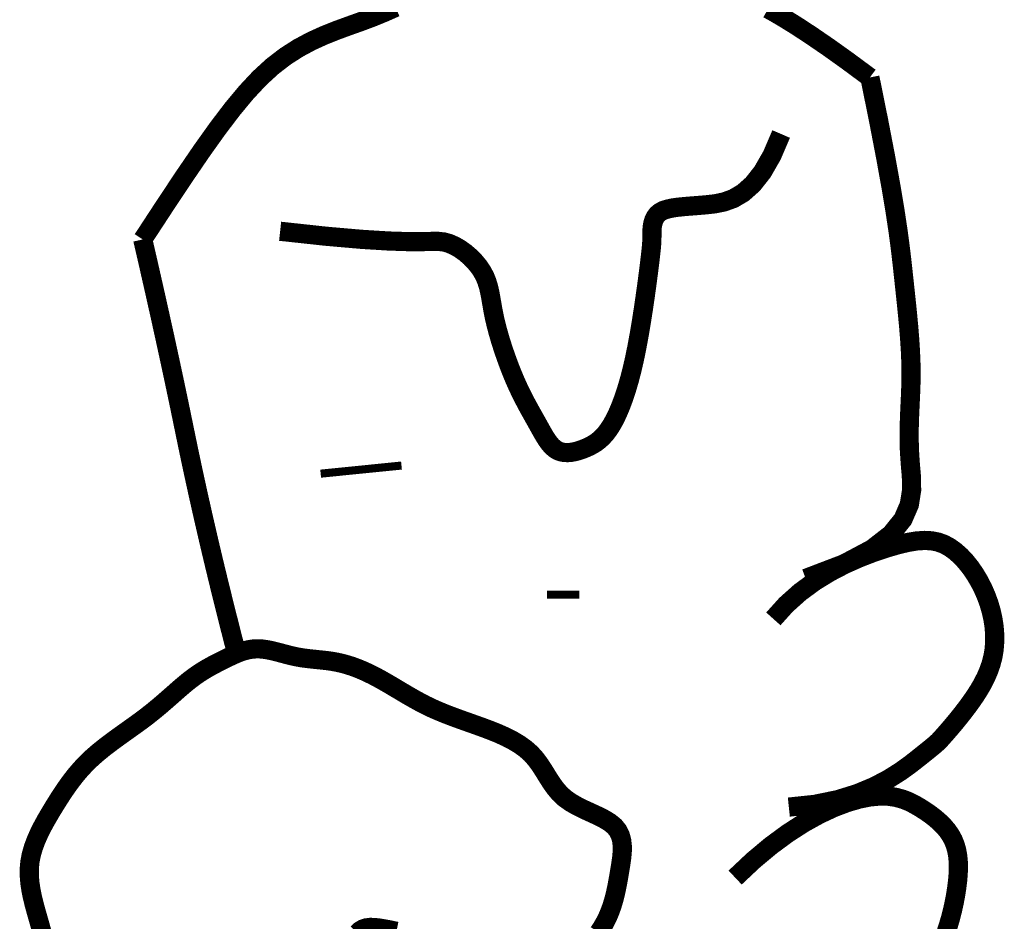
# Model space of a CAD drawing. Header units: feet. Extents: x 32.3 to 40.8, y 4.2 to 15.2.
# Tile 166 of 169: x 39.7 to 39.818, y 6.139 to 6.247. Entities that reach past the tile are written whole.
import ezdxf

# ---------------------------------------------------------------- set-up
doc = ezdxf.new("R2010")
doc.units = ezdxf.units.FT
doc.header["$MEASUREMENT"] = 0
doc.layers.add('FACE', color=7, linetype='Continuous')

msp = doc.modelspace()

# ---------------------------------------------------------------- linework, layer by layer
at = {"layer": 'FACE', "color": 7}
for points, const_width in [([(39.71504263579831, 6.220869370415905), (39.71765884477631, 6.224865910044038), (39.72000479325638, 6.228396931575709), (39.72211999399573, 6.231495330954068), (39.72404396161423, 6.23419400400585), (39.72581620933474, 6.236525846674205), (39.72747625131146, 6.238523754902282), (39.72906360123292, 6.240220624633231), (39.73061777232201, 6.241649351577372), (39.73217061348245, 6.24284319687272), (39.73372331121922, 6.243836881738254), (39.73526938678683, 6.244665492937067), (39.73680236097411, 6.245364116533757), (39.73831575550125, 6.245967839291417), (39.73980309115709, 6.246511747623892), (39.74125788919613, 6.247030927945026), (39.74267367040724, 6.247560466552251), (39.74404724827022, 6.248126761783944), (39.74538860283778, 6.24872145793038)], 0.002302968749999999), ([(39.7900951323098, 6.248542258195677), (39.79102590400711, 6.248018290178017), (39.79217894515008, 6.247335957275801), (39.79358392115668, 6.246459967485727), (39.79527049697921, 6.245355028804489), (39.79726833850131, 6.24398584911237), (39.79960711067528, 6.24231713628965), (39.80231647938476, 6.240313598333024)], 0.002302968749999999), ([(39.80231647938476, 6.240313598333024), (39.80337460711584, 6.235075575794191), (39.80421163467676, 6.230724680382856), (39.80485914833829, 6.227138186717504), (39.80534873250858, 6.224193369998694), (39.80571197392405, 6.221767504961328), (39.8059804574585, 6.219737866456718), (39.80618576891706, 6.217981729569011), (39.80635949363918, 6.216376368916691), (39.80652707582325, 6.214819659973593), (39.80668939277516, 6.213291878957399), (39.80684118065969, 6.211793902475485), (39.806977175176, 6.210326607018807), (39.80709211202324, 6.20889086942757), (39.80718072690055, 6.207487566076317), (39.80723775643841, 6.206117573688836), (39.80725793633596, 6.204781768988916), (39.80723932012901, 6.203478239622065), (39.80719323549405, 6.202193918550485), (39.80713432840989, 6.200912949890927), (39.80707724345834, 6.199619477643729), (39.80703662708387, 6.198297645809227), (39.80702712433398, 6.196931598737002), (39.80706338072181, 6.195505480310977), (39.80716004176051, 6.194003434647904), (39.80729804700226, 6.192415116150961), (39.80732350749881, 6.190752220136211), (39.80704882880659, 6.189031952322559), (39.80628641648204, 6.187271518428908), (39.8048486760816, 6.185488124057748), (39.8025480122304, 6.1836989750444), (39.79919683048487, 6.181921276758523), (39.79460753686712, 6.180172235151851)], 0.002302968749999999), ([(39.73153258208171, 6.221848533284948), (39.73704189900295, 6.221252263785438), (39.74132055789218, 6.220878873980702), (39.7445476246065, 6.220679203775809), (39.74690216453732, 6.220604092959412), (39.74856324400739, 6.220604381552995), (39.74970992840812, 6.220630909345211), (39.75052128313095, 6.220634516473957), (39.75117637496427, 6.220566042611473), (39.75182205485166, 6.220387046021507), (39.75247631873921, 6.220101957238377), (39.75312494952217, 6.219725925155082), (39.75375372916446, 6.21927409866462), (39.75434844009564, 6.21876162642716), (39.75489486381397, 6.2182036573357), (39.7553787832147, 6.217615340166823), (39.75578598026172, 6.217011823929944), (39.75610744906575, 6.216404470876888), (39.75635503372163, 6.21578949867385), (39.75654578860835, 6.215159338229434), (39.75669676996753, 6.214506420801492), (39.75682503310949, 6.213823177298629), (39.75694763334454, 6.213102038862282), (39.75708162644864, 6.212335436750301), (39.7572440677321, 6.211515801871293), (39.7574482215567, 6.210639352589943), (39.75769218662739, 6.209717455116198), (39.75797027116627, 6.2087652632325), (39.75827678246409, 6.207797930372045), (39.75860602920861, 6.206830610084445), (39.75895231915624, 6.205878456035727), (39.75930995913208, 6.204956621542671), (39.75967325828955, 6.20408026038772), (39.76003715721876, 6.203261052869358), (39.76039913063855, 6.202496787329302), (39.76075728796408, 6.201781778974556), (39.76110973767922, 6.201110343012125), (39.76145458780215, 6.200476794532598), (39.76178994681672, 6.199875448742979), (39.76211392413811, 6.199300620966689), (39.76242462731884, 6.198746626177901), (39.76272142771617, 6.198209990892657), (39.76300874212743, 6.197696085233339), (39.76329225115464, 6.197212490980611), (39.76357763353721, 6.196766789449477), (39.76387056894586, 6.196366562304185), (39.76417673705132, 6.196019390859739), (39.76450181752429, 6.195732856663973), (39.76485148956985, 6.195514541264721), (39.76522954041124, 6.195369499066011), (39.76563218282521, 6.1952926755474), (39.76605373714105, 6.195276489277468), (39.76648852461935, 6.195313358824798), (39.76693086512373, 6.19539570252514), (39.76737507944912, 6.195515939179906), (39.76781548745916, 6.195666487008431), (39.76824641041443, 6.195839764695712), (39.76866342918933, 6.196031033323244), (39.76906717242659, 6.196246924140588), (39.76945952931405, 6.196496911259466), (39.76984238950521, 6.196790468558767), (39.77021764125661, 6.197137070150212), (39.77058717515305, 6.197546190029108), (39.77095287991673, 6.198027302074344), (39.77131664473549, 6.19858988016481), (39.77167972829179, 6.199242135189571), (39.77204086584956, 6.199987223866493), (39.77239816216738, 6.200827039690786), (39.77274972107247, 6.201763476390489), (39.77309364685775, 6.202798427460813), (39.77342804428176, 6.203933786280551), (39.77375101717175, 6.205171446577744), (39.77406067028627, 6.206513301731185), (39.77435511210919, 6.207954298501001), (39.77463246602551, 6.209461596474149), (39.77489085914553, 6.210995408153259), (39.77512841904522, 6.212515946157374), (39.77534327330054, 6.213983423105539), (39.77553354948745, 6.215358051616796), (39.77569737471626, 6.216600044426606), (39.77583287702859, 6.217669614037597), (39.77593912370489, 6.21853897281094), (39.77601894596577, 6.219228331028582), (39.77607611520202, 6.219769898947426), (39.77611440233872, 6.220195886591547), (39.77613757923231, 6.220538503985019), (39.7761494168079, 6.220829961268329), (39.7761536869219, 6.221102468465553), (39.77615416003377, 6.221388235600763), (39.77615587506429, 6.221711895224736), (39.77616894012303, 6.22206776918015), (39.77620472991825, 6.222442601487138), (39.77627461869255, 6.222823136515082), (39.77638998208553, 6.22319611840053), (39.77656219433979, 6.223548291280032), (39.77680263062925, 6.223866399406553), (39.77712266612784, 6.224137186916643), (39.77753130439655, 6.224351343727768), (39.77802806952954, 6.22451534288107), (39.77861011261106, 6.224639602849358), (39.779274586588, 6.224734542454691), (39.78001864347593, 6.22481058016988), (39.78083943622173, 6.224878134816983), (39.7817341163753, 6.224947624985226), (39.78269983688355, 6.225029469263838), (39.78373184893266, 6.225146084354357), (39.78481779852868, 6.225367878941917), (39.78594343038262, 6.225777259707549), (39.78709448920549, 6.226456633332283), (39.78825672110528, 6.227488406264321), (39.7894158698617, 6.228954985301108), (39.7905576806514, 6.230938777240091), (39.79166789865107, 6.23352218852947)], 0.002302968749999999), ([(39.72631222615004, 6.171158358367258), (39.72630617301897, 6.171181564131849), (39.72560627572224, 6.173909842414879), (39.72491084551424, 6.176666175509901), (39.72422833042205, 6.179423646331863), (39.72356717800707, 6.182155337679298), (39.72292738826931, 6.184861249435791), (39.72230896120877, 6.187541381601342), (39.7217118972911, 6.190195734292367), (39.72113619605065, 6.192824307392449), (39.72058185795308, 6.195427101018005), (39.72004888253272, 6.198004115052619), (39.71951365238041, 6.200604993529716), (39.7189525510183, 6.203279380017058), (39.71836557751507, 6.206027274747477), (39.71775273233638, 6.208848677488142), (39.71711401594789, 6.211743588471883), (39.71644942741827, 6.214712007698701), (39.71575896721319, 6.217753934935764), (39.71504263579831, 6.220869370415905)], 0.002302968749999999), ([(39.73639884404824, 6.19275036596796), (39.7460985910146, 6.193725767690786)], 0.0009694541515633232), ([(39.79073010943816, 6.175319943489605), (39.79226756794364, 6.177028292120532), (39.79394155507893, 6.178523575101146), (39.79570659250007, 6.179819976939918), (39.79751720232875, 6.180931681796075), (39.79932790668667, 6.181872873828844), (39.80109322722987, 6.182657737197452), (39.80276768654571, 6.183300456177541), (39.80430580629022, 6.183815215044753), (39.80567316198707, 6.184213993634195), (39.80687953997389, 6.184499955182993), (39.80794578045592, 6.184674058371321), (39.80889272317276, 6.184737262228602), (39.80974120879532, 6.184690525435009), (39.81051207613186, 6.184534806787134), (39.8112261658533, 6.184271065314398), (39.81190431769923, 6.183900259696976), (39.81256295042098, 6.183425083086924), (39.81320079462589, 6.182855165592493), (39.81381216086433, 6.182201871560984), (39.81439135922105, 6.181476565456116), (39.81493269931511, 6.180690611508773), (39.81543049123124, 6.179855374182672), (39.81587904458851, 6.178982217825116), (39.81627266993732, 6.17808250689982), (39.81660630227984, 6.177166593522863), (39.81687737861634, 6.176240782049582), (39.81708396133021, 6.175310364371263), (39.81722411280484, 6.174380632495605), (39.81729589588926, 6.173456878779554), (39.8172973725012, 6.172544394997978), (39.81722660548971, 6.171648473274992), (39.81708165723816, 6.170774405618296), (39.8168625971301, 6.169926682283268), (39.81657752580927, 6.169106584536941), (39.81623655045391, 6.16831459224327), (39.81584977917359, 6.167551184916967), (39.81542731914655, 6.166816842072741), (39.81497927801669, 6.16611204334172), (39.81451576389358, 6.165437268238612), (39.81404688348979, 6.164792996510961), (39.81358213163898, 6.164180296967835), (39.81312854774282, 6.163602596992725), (39.8126925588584, 6.163063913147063), (39.81228059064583, 6.162568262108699), (39.81189907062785, 6.162119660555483), (39.8115544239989, 6.161722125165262), (39.81125307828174, 6.161379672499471), (39.81100145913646, 6.161096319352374), (39.81079936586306, 6.160870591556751), (39.81062008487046, 6.160679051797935), (39.81043027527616, 6.160492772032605), (39.81019659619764, 6.16028282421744), (39.8098857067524, 6.160020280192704), (39.80946426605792, 6.159676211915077), (39.80889893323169, 6.159221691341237), (39.80815636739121, 6.158627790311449), (39.80720469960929, 6.157879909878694), (39.80601794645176, 6.157020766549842), (39.80457159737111, 6.156107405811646), (39.80284114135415, 6.15519687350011), (39.80080206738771, 6.154346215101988), (39.7984298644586, 6.153612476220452), (39.7957000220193, 6.153052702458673), (39.79258802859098, 6.152723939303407)], 0.002302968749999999), ([(39.76356770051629, 6.178214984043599), (39.76744781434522, 6.178217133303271)], 0.0009694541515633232), ([(39.70296083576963, 6.137670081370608), (39.70272006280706, 6.138529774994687), (39.70247740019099, 6.139379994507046), (39.70223631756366, 6.140228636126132), (39.70200660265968, 6.141077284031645), (39.70179962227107, 6.141925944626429), (39.70162674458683, 6.14277462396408), (39.70149933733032, 6.143623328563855), (39.70142876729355, 6.144472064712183), (39.70142640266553, 6.145320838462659), (39.70150361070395, 6.146169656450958), (39.7016679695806, 6.147018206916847), (39.70191190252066, 6.147864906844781), (39.70222404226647, 6.148707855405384), (39.70259302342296, 6.149545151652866), (39.70300747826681, 6.150374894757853), (39.70345604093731, 6.151195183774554), (39.7039273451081, 6.152004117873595), (39.70441002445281, 6.152799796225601), (39.70489586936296, 6.153580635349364), (39.70538930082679, 6.154346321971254), (39.70589789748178, 6.155096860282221), (39.70642923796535, 6.155832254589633), (39.70699089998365, 6.156552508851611), (39.70759046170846, 6.157257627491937), (39.70823550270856, 6.157947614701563), (39.70893359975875, 6.158622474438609), (39.70968885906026, 6.159282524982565), (39.71049149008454, 6.159929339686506), (39.71132822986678, 6.160564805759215), (39.71218581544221, 6.161190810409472), (39.71305098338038, 6.161809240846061), (39.71391047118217, 6.162421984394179), (39.71475101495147, 6.163030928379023), (39.7155593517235, 6.163637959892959), (39.71632506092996, 6.164243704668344), (39.71704909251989, 6.164843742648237), (39.71773523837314, 6.165432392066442), (39.71838729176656, 6.166003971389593), (39.7190090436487, 6.166552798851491), (39.71960428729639, 6.167073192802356), (39.72017681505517, 6.167559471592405), (39.72073041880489, 6.168005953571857), (39.72126857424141, 6.168408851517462), (39.72179348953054, 6.168771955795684), (39.72230705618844, 6.169100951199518), (39.72281116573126, 6.169401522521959), (39.72330770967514, 6.169679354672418), (39.72379857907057, 6.169940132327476), (39.72428566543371, 6.170189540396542), (39.72477086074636, 6.170433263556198), (39.72525605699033, 6.170674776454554), (39.72574315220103, 6.170908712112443), (39.72623404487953, 6.171127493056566), (39.72673063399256, 6.171323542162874), (39.72723481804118, 6.171489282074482), (39.72774849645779, 6.171617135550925), (39.7282735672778, 6.171699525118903), (39.72881192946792, 6.171728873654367), (39.72936484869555, 6.17170076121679), (39.72993105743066, 6.171623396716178), (39.73050865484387, 6.171508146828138), (39.73109573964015, 6.171366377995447), (39.73169041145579, 6.171209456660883), (39.73229076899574, 6.171048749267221), (39.73289491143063, 6.170895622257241), (39.7335009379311, 6.170761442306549), (39.73410726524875, 6.170654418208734), (39.73471357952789, 6.170570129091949), (39.73531988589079, 6.170500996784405), (39.73592618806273, 6.170439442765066), (39.73653249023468, 6.170377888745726), (39.73713879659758, 6.170308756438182), (39.73774511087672, 6.170224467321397), (39.73835143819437, 6.170117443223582), (39.73895809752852, 6.169981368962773), (39.7395666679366, 6.169814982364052), (39.74017904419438, 6.169618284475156), (39.7407971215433, 6.169391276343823), (39.74142279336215, 6.169133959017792), (39.74205795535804, 6.168846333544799), (39.74270450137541, 6.168528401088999), (39.74336432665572, 6.168180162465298), (39.74403869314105, 6.167802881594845), (39.74472633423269, 6.167402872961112), (39.74542535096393, 6.166987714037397), (39.74613384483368, 6.166564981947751), (39.74684991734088, 6.166142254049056), (39.74757166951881, 6.165727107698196), (39.74829720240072, 6.165327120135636), (39.7490246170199, 6.164949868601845), (39.74975296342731, 6.164600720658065), (39.75048508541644, 6.164276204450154), (39.75122477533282, 6.16397063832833), (39.75197582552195, 6.163678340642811), (39.75274202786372, 6.1633936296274), (39.75352717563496, 6.163110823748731), (39.75433505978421, 6.162824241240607), (39.75516947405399, 6.162528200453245), (39.75603105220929, 6.16221701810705), (39.75690779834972, 6.16188500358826), (39.7577845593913, 6.161526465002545), (39.75864618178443, 6.161135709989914), (39.75947751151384, 6.160707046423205), (39.76026339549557, 6.160234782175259), (39.76098867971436, 6.159713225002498), (39.76163821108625, 6.159136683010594), (39.76220346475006, 6.158503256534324), (39.76270243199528, 6.157826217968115), (39.76315973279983, 6.157122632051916), (39.76359998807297, 6.156409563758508), (39.76404781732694, 6.155704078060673), (39.76452784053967, 6.155023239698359), (39.7650646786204, 6.154384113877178), (39.76568295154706, 6.153803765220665), (39.76639780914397, 6.153293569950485), (39.76718652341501, 6.152842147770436), (39.76801689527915, 6.152432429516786), (39.76885672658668, 6.152047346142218), (39.76967381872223, 6.151669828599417), (39.77043597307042, 6.151282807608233), (39.77111099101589, 6.15086921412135), (39.77166667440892, 6.150411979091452), (39.77207934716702, 6.149898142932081), (39.77235942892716, 6.149331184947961), (39.7725258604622, 6.148718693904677), (39.77259758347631, 6.148068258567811), (39.77259353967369, 6.147387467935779), (39.77253267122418, 6.146683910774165), (39.77243391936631, 6.145965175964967), (39.77231622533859, 6.145238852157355), (39.77219442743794, 6.144511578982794), (39.7720669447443, 6.143786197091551), (39.771928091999, 6.14306459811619), (39.77177218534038, 6.142348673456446), (39.77159353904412, 6.141640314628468), (39.77138646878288, 6.140941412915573), (39.77114528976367, 6.140253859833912), (39.77086431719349, 6.139579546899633), (39.77054007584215, 6.138921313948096), (39.77017793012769, 6.138285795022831), (39.7697854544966, 6.137680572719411)], 0.002302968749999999), ([(39.78614439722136, 6.144265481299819), (39.78831082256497, 6.146308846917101), (39.79042021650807, 6.148073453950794), (39.7924576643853, 6.149575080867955), (39.79440825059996, 6.150829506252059), (39.7962570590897, 6.151852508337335), (39.79798917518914, 6.152659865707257), (39.79958968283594, 6.153267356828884), (39.80104366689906, 6.153690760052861), (39.8023416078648, 6.153946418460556), (39.80349557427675, 6.154052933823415), (39.80452302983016, 6.154029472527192), (39.80544144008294, 6.153895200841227), (39.80626826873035, 6.153669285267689), (39.80702098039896, 6.15337089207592), (39.80771703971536, 6.153019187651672), (39.80837391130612, 6.152633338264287), (39.80900515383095, 6.152228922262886), (39.80960870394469, 6.151807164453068), (39.81017859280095, 6.151365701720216), (39.81070885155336, 6.150902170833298), (39.8111935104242, 6.150414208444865), (39.81162660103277, 6.149899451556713), (39.81200215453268, 6.149355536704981), (39.81231420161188, 6.148780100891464), (39.81255858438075, 6.148171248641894), (39.8127383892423, 6.14752895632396), (39.81285851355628, 6.146853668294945), (39.81292385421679, 6.146145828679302), (39.81293930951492, 6.14540588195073), (39.81290977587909, 6.144634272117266), (39.81284015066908, 6.143831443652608), (39.81273533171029, 6.142997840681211), (39.81259920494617, 6.142134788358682), (39.81243161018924, 6.141247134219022), (39.81223137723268, 6.140340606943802), (39.81199733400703, 6.13942093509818), (39.81172831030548, 6.138493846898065), (39.81142313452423, 6.137565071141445)], 0.002302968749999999), ([(39.74549045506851, 6.137812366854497), (39.74472968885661, 6.13797424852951), (39.74402766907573, 6.138109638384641), (39.74339734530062, 6.13821349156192), (39.74283525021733, 6.138275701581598), (39.74233381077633, 6.138284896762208), (39.74188545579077, 6.138229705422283), (39.74148261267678, 6.138098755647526), (39.74111770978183, 6.137880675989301), (39.74078317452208, 6.137564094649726)], 0.002302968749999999)]:
    msp.add_lwpolyline(points, dxfattribs=dict(at, const_width=const_width))

doc.saveas('drawing.dxf')
